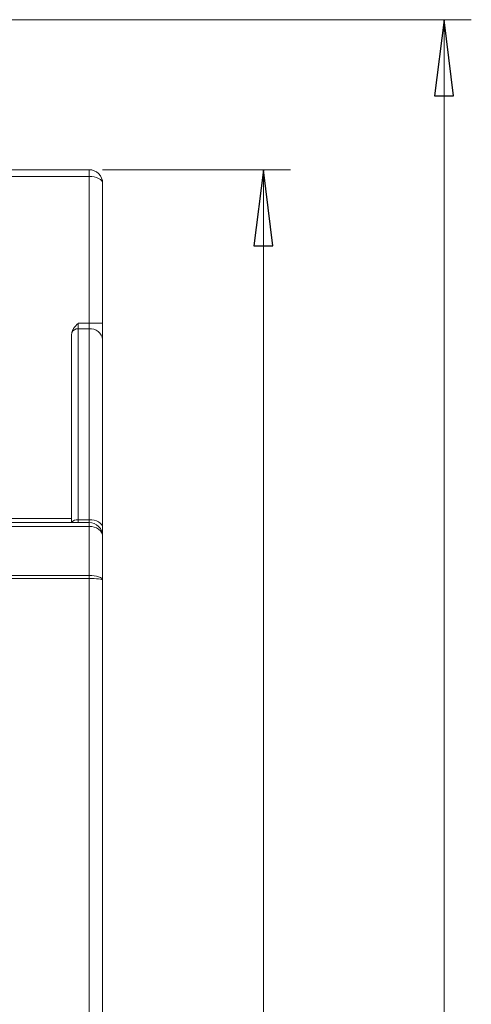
# Model space of a CAD drawing. Header units: millimetres. Extents: x -420 to 420, y -297 to 297.
# Tile 60 of 141: x -192 to -161, y 149 to 216. Entities that reach past the tile are written whole.
import ezdxf

# ---------------------------------------------------------------- set-up
doc = ezdxf.new("R2010")
doc.units = ezdxf.units.MM
doc.header["$MEASUREMENT"] = 0
doc.layers.add('layer 1', color=7, linetype='Continuous')

msp = doc.modelspace()

# ---------------------------------------------------------------- linework, layer by layer
at = {"layer": 'layer 1', "color": 7, "lineweight": 9}
for points in [[(-216.2313, 215.7581), (-216.2313, 215.7581), (-161.3014, 215.7581), (-161.3014, 215.7581)], [(-163.1501, 215.7581), (-163.1501, 215.7581), (-163.1501, 215.7581), (-163.1501, 215.7581)], [(-163.1501, 215.7581), (-163.1501, 215.7581), (-163.1501, 76.1349), (-163.1501, 76.1349)], [(-234.7601, 205.544), (-234.7601, 205.544), (-187.3315, 205.544), (-187.3315, 205.544)], [(-187.3315, 205.0819), (-187.3315, 205.0819), (-187.3315, 205.544), (-187.3315, 205.544)], [(-186.4071, 205.544), (-186.4071, 205.544), (-173.6075, 205.544), (-173.6075, 205.544)], [(-175.4562, 205.544), (-175.4562, 205.544), (-175.4562, 205.544), (-175.4562, 205.544)], [(-175.4562, 205.544), (-175.4562, 205.544), (-175.4562, 76.1349), (-175.4562, 76.1349)], [(-187.3315, 205.0819), (-187.3315, 205.0819), (-234.497, 205.0819), (-234.497, 205.0819)], [(-187.3315, 195.0824), (-187.3315, 195.0824), (-187.3315, 205.0819), (-187.3315, 205.0819)], [(-187.3315, 205.0819), (-187.3315, 205.0819), (-187.3315, 205.0817), (-187.3315, 205.0817)], [(-186.678, 204.9464), (-186.678, 204.9464), (-186.678, 204.9464), (-186.678, 204.9464)], [(-186.4071, 204.6197), (-186.4071, 204.6197), (-186.4071, 204.6195), (-186.4071, 204.6195)], [(-186.4071, 204.6197), (-186.4071, 204.6197), (-186.4071, 195.0824), (-186.4071, 195.0824)], [(-188.5331, 194.2744), (-188.5331, 194.2744), (-188.5093, 194.4568), (-188.5093, 194.4568)], [(-188.071, 194.7107), (-188.2545, 194.7201), (-188.4263, 194.6206), (-188.5093, 194.4568)], [(-188.071, 195.0824), (-188.071, 195.0824), (-188.071, 194.7107), (-188.071, 194.7107)], [(-188.071, 195.0824), (-188.071, 195.0824), (-187.3315, 195.0824), (-187.3315, 195.0824)], [(-188.071, 194.7107), (-188.071, 194.7107), (-188.071, 181.7097), (-188.071, 181.7097)], [(-187.3315, 194.7107), (-187.3315, 194.7107), (-188.071, 194.7107), (-188.071, 194.7107)], [(-187.3315, 194.7107), (-187.3315, 194.7107), (-187.3315, 195.0824), (-187.3315, 195.0824)], [(-187.3315, 195.0824), (-187.3315, 195.0824), (-186.4071, 195.0824), (-186.4071, 195.0824)], [(-186.4071, 193.9673), (-186.4624, 194.4248), (-186.8726, 194.755), (-187.3315, 194.7107)], [(-187.3315, 181.7097), (-187.3315, 181.7097), (-187.3315, 194.7107), (-187.3315, 194.7107)], [(-186.4071, 195.0824), (-186.4071, 195.0824), (-186.4071, 193.9673), (-186.4071, 193.9673)], [(-188.5331, 181.5109), (-188.5331, 181.5109), (-188.5331, 194.2744), (-188.5331, 194.2744)], [(-186.4071, 193.9673), (-186.4071, 193.9673), (-186.4071, 181.183), (-186.4071, 181.183)], [(-212.5293, 181.7882), (-212.5293, 181.7882), (-188.5331, 181.7882), (-188.5331, 181.7882)], [(-188.071, 181.7097), (-188.2453, 181.7287), (-188.4163, 181.6529), (-188.5191, 181.5109)], [(-245.5656, 181.5109), (-245.5656, 181.5109), (-187.3315, 181.5109), (-187.3315, 181.5109)], [(-187.3315, 181.2554), (-187.3315, 181.2554), (-245.5656, 181.2554), (-245.5656, 181.2554)], [(-188.071, 181.7097), (-188.071, 181.7097), (-188.071, 181.5109), (-188.071, 181.5109)], [(-188.071, 181.7097), (-188.071, 181.7097), (-187.3315, 181.7097), (-187.3315, 181.7097)], [(-187.3315, 181.5109), (-187.3315, 181.5109), (-187.3315, 181.7097), (-187.3315, 181.7097)], [(-187.3315, 181.2554), (-187.3315, 181.2554), (-187.3315, 181.5109), (-187.3315, 181.5109)], [(-187.3315, 177.9111), (-187.3315, 177.9111), (-187.3315, 181.2554), (-187.3315, 181.2554)], [(-187.3315, 181.2554), (-187.3315, 181.2554), (-187.3315, 181.2553), (-187.3315, 181.2553)], [(-186.678, 181.0595), (-186.678, 181.0595), (-186.678, 181.0595), (-186.678, 181.0595)], [(-186.4071, 181.183), (-186.4071, 181.183), (-186.4071, 180.5866), (-186.4071, 180.5866)], [(-186.4071, 180.5866), (-186.4071, 180.5866), (-186.4071, 180.5864), (-186.4071, 180.5864)], [(-186.4071, 180.5866), (-186.4071, 180.5866), (-186.4071, 177.5952), (-186.4071, 177.5952)], [(-245.5656, 177.9111), (-245.5656, 177.9111), (-187.3315, 177.9111), (-187.3315, 177.9111)], [(-187.3315, 177.7043), (-187.3315, 177.7043), (-245.5656, 177.7043), (-245.5656, 177.7043)], [(-187.3315, 177.9111), (-187.3315, 177.9111), (-187.3315, 177.911), (-187.3315, 177.911)], [(-187.3315, 177.7043), (-187.3315, 177.7043), (-187.3315, 177.9111), (-187.3315, 177.9111)], [(-187.3315, 97.227), (-187.3315, 97.227), (-187.3315, 177.7043), (-187.3315, 177.7043)], [(-187.3315, 177.7043), (-187.3315, 177.7043), (-187.3315, 177.7043), (-187.3315, 177.7043)], [(-186.678, 177.8185), (-186.678, 177.8185), (-186.678, 177.8185), (-186.678, 177.8185)], [(-186.678, 177.6725), (-186.678, 177.6725), (-186.678, 177.6723), (-186.678, 177.6723)], [(-186.4071, 177.5952), (-186.4071, 177.5952), (-186.4071, 177.5952), (-186.4071, 177.5952)], [(-186.4071, 177.5952), (-186.4071, 177.5952), (-186.4071, 97.227), (-186.4071, 97.227)], [(-186.4071, 177.5952), (-186.4071, 177.5952), (-186.4071, 177.5952), (-186.4071, 177.5952)]]:
    msp.add_open_spline(points, degree=3, dxfattribs=at)
at = {"layer": 'layer 1', "color": 7}
for points in [[(-162.503, 210.5818), (-162.503, 210.5818), (-163.7971, 210.5818), (-163.7971, 210.5818), (-163.7971, 210.5818), (-163.7971, 210.5818), (-163.1501, 215.7581), (-163.1501, 215.7581), (-163.1501, 215.7581), (-163.1501, 215.7581), (-162.503, 210.5818), (-162.503, 210.5818)], [(-174.8091, 200.3677), (-174.8091, 200.3677), (-176.1032, 200.3677), (-176.1032, 200.3677), (-176.1032, 200.3677), (-176.1032, 200.3677), (-175.4562, 205.544), (-175.4562, 205.544), (-175.4562, 205.544), (-175.4562, 205.544), (-174.8091, 200.3677), (-174.8091, 200.3677)]]:
    msp.add_open_spline(points, degree=3, knots=[0, 0, 0, 0, 0.25, 0.25, 0.25, 0.25, 0.5, 0.5, 0.5, 0.5, 1, 1, 1, 1], dxfattribs=at)
at = {"layer": 'layer 1', "color": 7, "lineweight": 9}
for points, knots in [([(-162.503, 210.5818), (-162.503, 210.5818), (-163.7971, 210.5818), (-163.7971, 210.5818), (-163.7971, 210.5818), (-163.7971, 210.5818), (-163.1501, 215.7581), (-163.1501, 215.7581)], [0, 0, 0, 0, 0.3333333, 0.3333333, 0.3333333, 0.3333333, 1, 1, 1, 1]), ([(-186.4071, 204.6197), (-186.4071, 204.8648), (-186.5045, 205.1), (-186.678, 205.2732), (-186.678, 205.2732), (-186.8514, 205.4466), (-187.0863, 205.544), (-187.3315, 205.544)], [0, 0, 0, 0, 0.3333333, 0.3333333, 0.3333333, 0.3333333, 1, 1, 1, 1]), ([(-174.8091, 200.3677), (-174.8091, 200.3677), (-176.1032, 200.3677), (-176.1032, 200.3677), (-176.1032, 200.3677), (-176.1032, 200.3677), (-175.4562, 205.544), (-175.4562, 205.544)], [0, 0, 0, 0, 0.3333333, 0.3333333, 0.3333333, 0.3333333, 1, 1, 1, 1]), ([(-186.4071, 204.6197), (-186.4071, 204.7423), (-186.5045, 204.8598), (-186.678, 204.9464), (-186.678, 204.9464), (-186.8514, 205.0331), (-187.0863, 205.0819), (-187.3315, 205.0819)], [0, 0, 0, 0, 0.3333333, 0.3333333, 0.3333333, 0.3333333, 1, 1, 1, 1]), ([(-186.4071, 204.6197), (-186.4071, 204.7423), (-186.5045, 204.8598), (-186.678, 204.9464), (-186.678, 204.9464), (-186.8514, 205.0331), (-187.0863, 205.0819), (-187.3315, 205.0819)], [0, 0, 0, 0, 0.3333333, 0.3333333, 0.3333333, 0.3333333, 1, 1, 1, 1]), ([(-186.4071, 204.6197), (-186.4071, 204.7423), (-186.5045, 204.8598), (-186.678, 204.9464), (-186.678, 204.9464), (-186.8514, 205.0331), (-187.0863, 205.0819), (-187.3315, 205.0819)], [0, 0, 0, 0, 0.3333333, 0.3333333, 0.3333333, 0.3333333, 1, 1, 1, 1]), ([(-186.4071, 204.6197), (-186.4071, 204.7423), (-186.5045, 204.8598), (-186.678, 204.9464), (-186.678, 204.9464), (-186.8514, 205.0331), (-187.0863, 205.0819), (-187.3315, 205.0819)], [0, 0, 0, 0, 0.3333333, 0.3333333, 0.3333333, 0.3333333, 1, 1, 1, 1]), ([(-186.4071, 204.6197), (-186.4071, 204.7423), (-186.5045, 204.8598), (-186.678, 204.9464), (-186.678, 204.9464), (-186.8514, 205.0331), (-187.0863, 205.0819), (-187.3315, 205.0819)], [0, 0, 0, 0, 0.3333333, 0.3333333, 0.3333333, 0.3333333, 1, 1, 1, 1]), ([(-186.4071, 204.6197), (-186.4071, 204.7423), (-186.5045, 204.8597), (-186.678, 204.9464), (-186.678, 204.9464), (-186.8514, 205.0331), (-187.0863, 205.0819), (-187.3315, 205.0819)], [0, 0, 0, 0, 0.3333333, 0.3333333, 0.3333333, 0.3333333, 1, 1, 1, 1]), ([(-186.4071, 204.6197), (-186.4071, 204.7423), (-186.5045, 204.8597), (-186.678, 204.9464), (-186.678, 204.9464), (-186.8514, 205.0331), (-187.0863, 205.0819), (-187.3315, 205.0819)], [0, 0, 0, 0, 0.3333333, 0.3333333, 0.3333333, 0.3333333, 1, 1, 1, 1]), ([(-186.4071, 204.6197), (-186.4071, 204.7423), (-186.5045, 204.8597), (-186.678, 204.9464), (-186.678, 204.9464), (-186.8514, 205.0331), (-187.0863, 205.0819), (-187.3315, 205.0819)], [0, 0, 0, 0, 0.3333333, 0.3333333, 0.3333333, 0.3333333, 1, 1, 1, 1]), ([(-186.4071, 204.6197), (-186.4071, 204.7423), (-186.5045, 204.8597), (-186.678, 204.9464), (-186.678, 204.9464), (-186.8514, 205.0331), (-187.0863, 205.0819), (-187.3315, 205.0819)], [0, 0, 0, 0, 0.3333333, 0.3333333, 0.3333333, 0.3333333, 1, 1, 1, 1]), ([(-186.4071, 204.6197), (-186.4071, 204.7423), (-186.5045, 204.8597), (-186.678, 204.9464), (-186.678, 204.9464), (-186.8514, 205.0331), (-187.0863, 205.0819), (-187.3315, 205.0819)], [0, 0, 0, 0, 0.3333333, 0.3333333, 0.3333333, 0.3333333, 1, 1, 1, 1]), ([(-186.4071, 204.6195), (-186.4071, 204.7423), (-186.5045, 204.8597), (-186.678, 204.9464), (-186.678, 204.9464), (-186.8514, 205.0331), (-187.0863, 205.0817), (-187.3315, 205.0817)], [0, 0, 0, 0, 0.3333333, 0.3333333, 0.3333333, 0.3333333, 1, 1, 1, 1]), ([(-186.4071, 204.6195), (-186.4071, 204.7423), (-186.5045, 204.8597), (-186.678, 204.9464), (-186.678, 204.9464), (-186.8514, 205.0331), (-187.0863, 205.0817), (-187.3315, 205.0817)], [0, 0, 0, 0, 0.3333333, 0.3333333, 0.3333333, 0.3333333, 1, 1, 1, 1]), ([(-186.4071, 204.6195), (-186.4071, 204.7421), (-186.5045, 204.8597), (-186.678, 204.9464), (-186.678, 204.9464), (-186.8514, 205.0331), (-187.0863, 205.0817), (-187.3315, 205.0817)], [0, 0, 0, 0, 0.3333333, 0.3333333, 0.3333333, 0.3333333, 1, 1, 1, 1]), ([(-186.4071, 204.6195), (-186.4071, 204.7421), (-186.5045, 204.8597), (-186.678, 204.9464), (-186.678, 204.9464), (-186.8514, 205.0331), (-187.0863, 205.0817), (-187.3315, 205.0817)], [0, 0, 0, 0, 0.3333333, 0.3333333, 0.3333333, 0.3333333, 1, 1, 1, 1]), ([(-186.4071, 204.6195), (-186.4071, 204.7421), (-186.5045, 204.8597), (-186.678, 204.9464), (-186.678, 204.9464), (-186.8514, 205.0331), (-187.0863, 205.0817), (-187.3315, 205.0817)], [0, 0, 0, 0, 0.3333333, 0.3333333, 0.3333333, 0.3333333, 1, 1, 1, 1]), ([(-186.4071, 204.6195), (-186.4071, 204.7421), (-186.5045, 204.8597), (-186.678, 204.9464), (-186.678, 204.9464), (-186.8514, 205.0331), (-187.0863, 205.0817), (-187.3315, 205.0817)], [0, 0, 0, 0, 0.3333333, 0.3333333, 0.3333333, 0.3333333, 1, 1, 1, 1]), ([(-186.4071, 204.6195), (-186.4071, 204.7421), (-186.5045, 204.8597), (-186.678, 204.9464), (-186.678, 204.9464), (-186.8514, 205.0331), (-187.0863, 205.0817), (-187.3315, 205.0817)], [0, 0, 0, 0, 0.3333333, 0.3333333, 0.3333333, 0.3333333, 1, 1, 1, 1]), ([(-186.4071, 204.6195), (-186.4071, 204.7421), (-186.5045, 204.8597), (-186.678, 204.9464), (-186.678, 204.9464), (-186.8514, 205.0331), (-187.0863, 205.0817), (-187.3315, 205.0817)], [0, 0, 0, 0, 0.3333333, 0.3333333, 0.3333333, 0.3333333, 1, 1, 1, 1]), ([(-186.4071, 204.6195), (-186.4071, 204.7421), (-186.5045, 204.8597), (-186.678, 204.9464), (-186.678, 204.9464), (-186.8514, 205.0331), (-187.0863, 205.0817), (-187.3315, 205.0817)], [0, 0, 0, 0, 0.3333333, 0.3333333, 0.3333333, 0.3333333, 1, 1, 1, 1]), ([(-186.4071, 204.6195), (-186.4071, 204.7421), (-186.5045, 204.8597), (-186.678, 204.9464), (-186.678, 204.9464), (-186.8514, 205.0331), (-187.0863, 205.0817), (-187.3315, 205.0817)], [0, 0, 0, 0, 0.3333333, 0.3333333, 0.3333333, 0.3333333, 1, 1, 1, 1]), ([(-186.4071, 204.6195), (-186.4071, 204.7421), (-186.5045, 204.8597), (-186.678, 204.9464), (-186.678, 204.9464), (-186.8514, 205.0331), (-187.0863, 205.0817), (-187.3315, 205.0817)], [0, 0, 0, 0, 0.3333333, 0.3333333, 0.3333333, 0.3333333, 1, 1, 1, 1]), ([(-188.5093, 194.4568), (-188.4727, 194.5483), (-188.4361, 194.64), (-188.3854, 194.7229), (-188.3854, 194.7229), (-188.3037, 194.8567), (-188.1856, 194.9678), (-188.0739, 195.0795), (-188.0739, 195.0795), (-188.073, 195.0804), (-188.0721, 195.0813), (-188.071, 195.0824)], [0, 0, 0, 0, 0.25, 0.25, 0.25, 0.25, 0.5, 0.5, 0.5, 0.5, 1, 1, 1, 1]), ([(-187.3315, 181.7097), (-187.3315, 181.7097), (-187.1512, 181.6995), (-187.1512, 181.6995), (-187.1512, 181.6995), (-187.1512, 181.6995), (-186.9778, 181.6695), (-186.9778, 181.6695), (-186.9778, 181.6695), (-186.9778, 181.6695), (-186.8181, 181.6209), (-186.8181, 181.6209), (-186.8181, 181.6209), (-186.8181, 181.6209), (-186.678, 181.5555), (-186.678, 181.5555), (-186.678, 181.5555), (-186.678, 181.5555), (-186.563, 181.4756), (-186.563, 181.4756), (-186.563, 181.4756), (-186.563, 181.4756), (-186.4776, 181.3845), (-186.4776, 181.3845), (-186.4776, 181.3845), (-186.4776, 181.3845), (-186.4249, 181.2858), (-186.4249, 181.2858), (-186.4249, 181.2858), (-186.4249, 181.2858), (-186.4071, 181.183), (-186.4071, 181.183)], [0, 0, 0, 0, 0.1111111, 0.1111111, 0.1111111, 0.1111111, 0.2222222, 0.2222222, 0.2222222, 0.2222222, 0.3333333, 0.3333333, 0.3333333, 0.3333333, 0.4444444, 0.4444444, 0.4444444, 0.4444444, 0.5555556, 0.5555556, 0.5555556, 0.5555556, 0.6666667, 0.6666667, 0.6666667, 0.6666667, 0.7777778, 0.7777778, 0.7777778, 0.7777778, 1, 1, 1, 1]), ([(-186.4071, 180.5866), (-186.4071, 180.8317), (-186.5045, 181.0669), (-186.678, 181.2401), (-186.678, 181.2401), (-186.8514, 181.4135), (-187.0863, 181.5109), (-187.3315, 181.5109)], [0, 0, 0, 0, 0.3333333, 0.3333333, 0.3333333, 0.3333333, 1, 1, 1, 1]), ([(-186.4071, 180.5866), (-186.4071, 180.7639), (-186.5045, 180.9339), (-186.678, 181.0595), (-186.678, 181.0595), (-186.8514, 181.185), (-187.0863, 181.2554), (-187.3315, 181.2554)], [0, 0, 0, 0, 0.3333333, 0.3333333, 0.3333333, 0.3333333, 1, 1, 1, 1]), ([(-186.4071, 180.5866), (-186.4071, 180.7639), (-186.5045, 180.9339), (-186.678, 181.0595), (-186.678, 181.0595), (-186.8514, 181.1848), (-187.0863, 181.2554), (-187.3315, 181.2554)], [0, 0, 0, 0, 0.3333333, 0.3333333, 0.3333333, 0.3333333, 1, 1, 1, 1]), ([(-186.4071, 180.5866), (-186.4071, 180.7639), (-186.5045, 180.9339), (-186.678, 181.0595), (-186.678, 181.0595), (-186.8514, 181.1848), (-187.0863, 181.2554), (-187.3315, 181.2554)], [0, 0, 0, 0, 0.3333333, 0.3333333, 0.3333333, 0.3333333, 1, 1, 1, 1]), ([(-186.4071, 180.5866), (-186.4071, 180.7639), (-186.5045, 180.9339), (-186.678, 181.0595), (-186.678, 181.0595), (-186.8514, 181.1848), (-187.0863, 181.2554), (-187.3315, 181.2554)], [0, 0, 0, 0, 0.3333333, 0.3333333, 0.3333333, 0.3333333, 1, 1, 1, 1]), ([(-186.4071, 180.5866), (-186.4071, 180.7639), (-186.5045, 180.9339), (-186.678, 181.0595), (-186.678, 181.0595), (-186.8514, 181.1848), (-187.0863, 181.2554), (-187.3315, 181.2554)], [0, 0, 0, 0, 0.3333333, 0.3333333, 0.3333333, 0.3333333, 1, 1, 1, 1]), ([(-186.4071, 180.5866), (-186.4071, 180.7639), (-186.5045, 180.9339), (-186.678, 181.0595), (-186.678, 181.0595), (-186.8514, 181.1848), (-187.0863, 181.2554), (-187.3315, 181.2554)], [0, 0, 0, 0, 0.3333333, 0.3333333, 0.3333333, 0.3333333, 1, 1, 1, 1]), ([(-186.4071, 180.5866), (-186.4071, 180.7639), (-186.5045, 180.9339), (-186.678, 181.0595), (-186.678, 181.0595), (-186.8514, 181.1848), (-187.0863, 181.2554), (-187.3315, 181.2554)], [0, 0, 0, 0, 0.3333333, 0.3333333, 0.3333333, 0.3333333, 1, 1, 1, 1]), ([(-186.4071, 180.5866), (-186.4071, 180.7639), (-186.5045, 180.9339), (-186.678, 181.0595), (-186.678, 181.0595), (-186.8514, 181.1848), (-187.0863, 181.2554), (-187.3315, 181.2554)], [0, 0, 0, 0, 0.3333333, 0.3333333, 0.3333333, 0.3333333, 1, 1, 1, 1]), ([(-186.4071, 180.5866), (-186.4071, 180.7639), (-186.5045, 180.9339), (-186.678, 181.0595), (-186.678, 181.0595), (-186.8514, 181.1848), (-187.0863, 181.2554), (-187.3315, 181.2554)], [0, 0, 0, 0, 0.3333333, 0.3333333, 0.3333333, 0.3333333, 1, 1, 1, 1]), ([(-186.4071, 180.5866), (-186.4071, 180.7639), (-186.5045, 180.9339), (-186.678, 181.0595), (-186.678, 181.0595), (-186.8514, 181.1848), (-187.0863, 181.2554), (-187.3315, 181.2554)], [0, 0, 0, 0, 0.3333333, 0.3333333, 0.3333333, 0.3333333, 1, 1, 1, 1]), ([(-186.4071, 180.5864), (-186.4071, 180.7639), (-186.5045, 180.9339), (-186.678, 181.0595), (-186.678, 181.0595), (-186.8514, 181.1848), (-187.0863, 181.2554), (-187.3315, 181.2554)], [0, 0, 0, 0, 0.3333333, 0.3333333, 0.3333333, 0.3333333, 1, 1, 1, 1]), ([(-186.4071, 180.5864), (-186.4071, 180.7639), (-186.5045, 180.9339), (-186.678, 181.0595), (-186.678, 181.0595), (-186.8514, 181.1848), (-187.0863, 181.2554), (-187.3315, 181.2554)], [0, 0, 0, 0, 0.3333333, 0.3333333, 0.3333333, 0.3333333, 1, 1, 1, 1]), ([(-186.4071, 180.5864), (-186.4071, 180.7639), (-186.5045, 180.9339), (-186.678, 181.0595), (-186.678, 181.0595), (-186.8514, 181.1848), (-187.0863, 181.2553), (-187.3315, 181.2553)], [0, 0, 0, 0, 0.3333333, 0.3333333, 0.3333333, 0.3333333, 1, 1, 1, 1]), ([(-186.4071, 180.5864), (-186.4071, 180.7639), (-186.5045, 180.9339), (-186.678, 181.0595), (-186.678, 181.0595), (-186.8514, 181.1848), (-187.0863, 181.2553), (-187.3315, 181.2553)], [0, 0, 0, 0, 0.3333333, 0.3333333, 0.3333333, 0.3333333, 1, 1, 1, 1]), ([(-186.4071, 180.5864), (-186.4071, 180.7639), (-186.5045, 180.9339), (-186.678, 181.0595), (-186.678, 181.0595), (-186.8514, 181.1848), (-187.0863, 181.2553), (-187.3315, 181.2553)], [0, 0, 0, 0, 0.3333333, 0.3333333, 0.3333333, 0.3333333, 1, 1, 1, 1]), ([(-186.4071, 180.5864), (-186.4071, 180.7639), (-186.5045, 180.9339), (-186.678, 181.0595), (-186.678, 181.0595), (-186.8514, 181.1848), (-187.0863, 181.2553), (-187.3315, 181.2553)], [0, 0, 0, 0, 0.3333333, 0.3333333, 0.3333333, 0.3333333, 1, 1, 1, 1]), ([(-186.4071, 180.5864), (-186.4071, 180.7639), (-186.5045, 180.9339), (-186.678, 181.0595), (-186.678, 181.0595), (-186.8514, 181.1848), (-187.0863, 181.2553), (-187.3315, 181.2553)], [0, 0, 0, 0, 0.3333333, 0.3333333, 0.3333333, 0.3333333, 1, 1, 1, 1]), ([(-186.4071, 180.5864), (-186.4071, 180.7639), (-186.5045, 180.9339), (-186.678, 181.0595), (-186.678, 181.0595), (-186.8514, 181.1848), (-187.0863, 181.2553), (-187.3315, 181.2553)], [0, 0, 0, 0, 0.3333333, 0.3333333, 0.3333333, 0.3333333, 1, 1, 1, 1]), ([(-186.4071, 180.5864), (-186.4071, 180.7639), (-186.5045, 180.9339), (-186.678, 181.0595), (-186.678, 181.0595), (-186.8514, 181.1848), (-187.0863, 181.2553), (-187.3315, 181.2553)], [0, 0, 0, 0, 0.3333333, 0.3333333, 0.3333333, 0.3333333, 1, 1, 1, 1]), ([(-186.4071, 180.5864), (-186.4071, 180.7639), (-186.5045, 180.9339), (-186.678, 181.0595), (-186.678, 181.0595), (-186.8514, 181.1848), (-187.0863, 181.2553), (-187.3315, 181.2553)], [0, 0, 0, 0, 0.3333333, 0.3333333, 0.3333333, 0.3333333, 1, 1, 1, 1]), ([(-186.4071, 180.5864), (-186.4071, 180.7639), (-186.5045, 180.9339), (-186.678, 181.0595), (-186.678, 181.0595), (-186.8514, 181.1848), (-187.0863, 181.2553), (-187.3315, 181.2553)], [0, 0, 0, 0, 0.3333333, 0.3333333, 0.3333333, 0.3333333, 1, 1, 1, 1]), ([(-186.4071, 177.5952), (-186.4071, 177.6789), (-186.5045, 177.7594), (-186.678, 177.8185), (-186.678, 177.8185), (-186.8514, 177.8779), (-187.0863, 177.9111), (-187.3315, 177.9111)], [0, 0, 0, 0, 0.3333333, 0.3333333, 0.3333333, 0.3333333, 1, 1, 1, 1]), ([(-186.4071, 177.5952), (-186.4071, 177.6789), (-186.5045, 177.7594), (-186.678, 177.8185), (-186.678, 177.8185), (-186.8514, 177.8779), (-187.0863, 177.9111), (-187.3315, 177.9111)], [0, 0, 0, 0, 0.3333333, 0.3333333, 0.3333333, 0.3333333, 1, 1, 1, 1]), ([(-186.4071, 177.5952), (-186.4071, 177.6789), (-186.5045, 177.7594), (-186.678, 177.8185), (-186.678, 177.8185), (-186.8514, 177.8779), (-187.0863, 177.911), (-187.3315, 177.911)], [0, 0, 0, 0, 0.3333333, 0.3333333, 0.3333333, 0.3333333, 1, 1, 1, 1]), ([(-186.4071, 177.5952), (-186.4071, 177.6789), (-186.5045, 177.7594), (-186.678, 177.8185), (-186.678, 177.8185), (-186.8514, 177.8777), (-187.0863, 177.911), (-187.3315, 177.911)], [0, 0, 0, 0, 0.3333333, 0.3333333, 0.3333333, 0.3333333, 1, 1, 1, 1]), ([(-186.4071, 177.5952), (-186.4071, 177.6789), (-186.5045, 177.7594), (-186.678, 177.8185), (-186.678, 177.8185), (-186.8514, 177.8777), (-187.0863, 177.911), (-187.3315, 177.911)], [0, 0, 0, 0, 0.3333333, 0.3333333, 0.3333333, 0.3333333, 1, 1, 1, 1]), ([(-186.4071, 177.5952), (-186.4071, 177.6789), (-186.5045, 177.7594), (-186.678, 177.8185), (-186.678, 177.8185), (-186.8514, 177.8777), (-187.0863, 177.911), (-187.3315, 177.911)], [0, 0, 0, 0, 0.3333333, 0.3333333, 0.3333333, 0.3333333, 1, 1, 1, 1]), ([(-186.4071, 177.5952), (-186.4071, 177.6789), (-186.5045, 177.7594), (-186.678, 177.8185), (-186.678, 177.8185), (-186.8514, 177.8777), (-187.0863, 177.911), (-187.3315, 177.911)], [0, 0, 0, 0, 0.3333333, 0.3333333, 0.3333333, 0.3333333, 1, 1, 1, 1]), ([(-186.4071, 177.5952), (-186.4071, 177.6789), (-186.5045, 177.7594), (-186.678, 177.8185), (-186.678, 177.8185), (-186.8514, 177.8777), (-187.0863, 177.911), (-187.3315, 177.911)], [0, 0, 0, 0, 0.3333333, 0.3333333, 0.3333333, 0.3333333, 1, 1, 1, 1]), ([(-186.4071, 177.5952), (-186.4071, 177.6789), (-186.5045, 177.7594), (-186.678, 177.8185), (-186.678, 177.8185), (-186.8514, 177.8777), (-187.0863, 177.911), (-187.3315, 177.911)], [0, 0, 0, 0, 0.3333333, 0.3333333, 0.3333333, 0.3333333, 1, 1, 1, 1]), ([(-186.4071, 177.5952), (-186.4071, 177.6789), (-186.5045, 177.7594), (-186.678, 177.8185), (-186.678, 177.8185), (-186.8514, 177.8777), (-187.0863, 177.911), (-187.3315, 177.911)], [0, 0, 0, 0, 0.3333333, 0.3333333, 0.3333333, 0.3333333, 1, 1, 1, 1]), ([(-186.4071, 177.5952), (-186.4071, 177.6789), (-186.5045, 177.7594), (-186.678, 177.8185), (-186.678, 177.8185), (-186.8514, 177.8777), (-187.0863, 177.911), (-187.3315, 177.911)], [0, 0, 0, 0, 0.3333333, 0.3333333, 0.3333333, 0.3333333, 1, 1, 1, 1]), ([(-186.4071, 177.5952), (-186.4071, 177.6789), (-186.5045, 177.7594), (-186.678, 177.8185), (-186.678, 177.8185), (-186.8514, 177.8777), (-187.0863, 177.911), (-187.3315, 177.911)], [0, 0, 0, 0, 0.3333333, 0.3333333, 0.3333333, 0.3333333, 1, 1, 1, 1]), ([(-186.4071, 177.5952), (-186.4071, 177.6789), (-186.5045, 177.7594), (-186.678, 177.8185), (-186.678, 177.8185), (-186.8514, 177.8777), (-187.0863, 177.911), (-187.3315, 177.911)], [0, 0, 0, 0, 0.3333333, 0.3333333, 0.3333333, 0.3333333, 1, 1, 1, 1]), ([(-186.4071, 177.5952), (-186.4071, 177.6789), (-186.5045, 177.7594), (-186.678, 177.8185), (-186.678, 177.8185), (-186.8514, 177.8777), (-187.0863, 177.911), (-187.3315, 177.911)], [0, 0, 0, 0, 0.3333333, 0.3333333, 0.3333333, 0.3333333, 1, 1, 1, 1]), ([(-186.4071, 177.5952), (-186.4071, 177.6789), (-186.5045, 177.7594), (-186.678, 177.8185), (-186.678, 177.8185), (-186.8514, 177.8777), (-187.0863, 177.911), (-187.3315, 177.911)], [0, 0, 0, 0, 0.3333333, 0.3333333, 0.3333333, 0.3333333, 1, 1, 1, 1]), ([(-186.4071, 177.5952), (-186.4071, 177.6789), (-186.5045, 177.7594), (-186.678, 177.8185), (-186.678, 177.8185), (-186.8514, 177.8777), (-187.0863, 177.911), (-187.3315, 177.911)], [0, 0, 0, 0, 0.3333333, 0.3333333, 0.3333333, 0.3333333, 1, 1, 1, 1]), ([(-186.4071, 177.5952), (-186.4071, 177.6789), (-186.5045, 177.7594), (-186.678, 177.8185), (-186.678, 177.8185), (-186.8514, 177.8777), (-187.0863, 177.911), (-187.3315, 177.911)], [0, 0, 0, 0, 0.3333333, 0.3333333, 0.3333333, 0.3333333, 1, 1, 1, 1]), ([(-186.4071, 177.5952), (-186.4071, 177.6789), (-186.5045, 177.7594), (-186.678, 177.8185), (-186.678, 177.8185), (-186.8514, 177.8777), (-187.0863, 177.911), (-187.3315, 177.911)], [0, 0, 0, 0, 0.3333333, 0.3333333, 0.3333333, 0.3333333, 1, 1, 1, 1]), ([(-186.4071, 177.5952), (-186.4071, 177.6789), (-186.5045, 177.7594), (-186.678, 177.8185), (-186.678, 177.8185), (-186.8514, 177.8777), (-187.0863, 177.911), (-187.3315, 177.911)], [0, 0, 0, 0, 0.3333333, 0.3333333, 0.3333333, 0.3333333, 1, 1, 1, 1]), ([(-186.4071, 177.5952), (-186.4071, 177.6789), (-186.5045, 177.7594), (-186.678, 177.8185), (-186.678, 177.8185), (-186.8514, 177.8777), (-187.0863, 177.911), (-187.3315, 177.911)], [0, 0, 0, 0, 0.3333333, 0.3333333, 0.3333333, 0.3333333, 1, 1, 1, 1]), ([(-186.4071, 177.5952), (-186.4071, 177.6789), (-186.5045, 177.7594), (-186.678, 177.8185), (-186.678, 177.8185), (-186.8514, 177.8777), (-187.0863, 177.911), (-187.3315, 177.911)], [0, 0, 0, 0, 0.3333333, 0.3333333, 0.3333333, 0.3333333, 1, 1, 1, 1]), ([(-186.4071, 177.5952), (-186.4071, 177.6242), (-186.5045, 177.6519), (-186.678, 177.6725), (-186.678, 177.6725), (-186.8514, 177.6928), (-187.0863, 177.7043), (-187.3315, 177.7043)], [0, 0, 0, 0, 0.3333333, 0.3333333, 0.3333333, 0.3333333, 1, 1, 1, 1]), ([(-186.4071, 177.5952), (-186.4071, 177.6242), (-186.5045, 177.6519), (-186.678, 177.6725), (-186.678, 177.6725), (-186.8514, 177.6928), (-187.0863, 177.7043), (-187.3315, 177.7043)], [0, 0, 0, 0, 0.3333333, 0.3333333, 0.3333333, 0.3333333, 1, 1, 1, 1]), ([(-186.4071, 177.5952), (-186.4071, 177.6242), (-186.5045, 177.6519), (-186.678, 177.6725), (-186.678, 177.6725), (-186.8514, 177.6928), (-187.0863, 177.7043), (-187.3315, 177.7043)], [0, 0, 0, 0, 0.3333333, 0.3333333, 0.3333333, 0.3333333, 1, 1, 1, 1]), ([(-186.4071, 177.5952), (-186.4071, 177.6242), (-186.5045, 177.6519), (-186.678, 177.6725), (-186.678, 177.6725), (-186.8514, 177.6928), (-187.0863, 177.7043), (-187.3315, 177.7043)], [0, 0, 0, 0, 0.3333333, 0.3333333, 0.3333333, 0.3333333, 1, 1, 1, 1]), ([(-186.4071, 177.5952), (-186.4071, 177.6242), (-186.5045, 177.6519), (-186.678, 177.6725), (-186.678, 177.6725), (-186.8514, 177.6928), (-187.0863, 177.7043), (-187.3315, 177.7043)], [0, 0, 0, 0, 0.3333333, 0.3333333, 0.3333333, 0.3333333, 1, 1, 1, 1]), ([(-186.4071, 177.5952), (-186.4071, 177.6242), (-186.5045, 177.6519), (-186.678, 177.6725), (-186.678, 177.6725), (-186.8514, 177.6928), (-187.0863, 177.7043), (-187.3315, 177.7043)], [0, 0, 0, 0, 0.3333333, 0.3333333, 0.3333333, 0.3333333, 1, 1, 1, 1]), ([(-186.4071, 177.5952), (-186.4071, 177.6242), (-186.5045, 177.6519), (-186.678, 177.6725), (-186.678, 177.6725), (-186.8514, 177.6928), (-187.0863, 177.7043), (-187.3315, 177.7043)], [0, 0, 0, 0, 0.3333333, 0.3333333, 0.3333333, 0.3333333, 1, 1, 1, 1]), ([(-186.4071, 177.5952), (-186.4071, 177.6242), (-186.5045, 177.6519), (-186.678, 177.6725), (-186.678, 177.6725), (-186.8514, 177.6928), (-187.0863, 177.7043), (-187.3315, 177.7043)], [0, 0, 0, 0, 0.3333333, 0.3333333, 0.3333333, 0.3333333, 1, 1, 1, 1]), ([(-186.4071, 177.5952), (-186.4071, 177.6242), (-186.5045, 177.6519), (-186.678, 177.6723), (-186.678, 177.6723), (-186.8514, 177.6928), (-187.0863, 177.7043), (-187.3315, 177.7043)], [0, 0, 0, 0, 0.3333333, 0.3333333, 0.3333333, 0.3333333, 1, 1, 1, 1]), ([(-186.4071, 177.5952), (-186.4071, 177.6242), (-186.5045, 177.6519), (-186.678, 177.6723), (-186.678, 177.6723), (-186.8514, 177.6928), (-187.0863, 177.7043), (-187.3315, 177.7043)], [0, 0, 0, 0, 0.3333333, 0.3333333, 0.3333333, 0.3333333, 1, 1, 1, 1]), ([(-186.4071, 177.5952), (-186.4071, 177.6242), (-186.5045, 177.6519), (-186.678, 177.6723), (-186.678, 177.6723), (-186.8514, 177.6928), (-187.0863, 177.7043), (-187.3315, 177.7043)], [0, 0, 0, 0, 0.3333333, 0.3333333, 0.3333333, 0.3333333, 1, 1, 1, 1]), ([(-186.4071, 177.5952), (-186.4071, 177.6242), (-186.5045, 177.6519), (-186.678, 177.6723), (-186.678, 177.6723), (-186.8514, 177.6928), (-187.0863, 177.7043), (-187.3315, 177.7043)], [0, 0, 0, 0, 0.3333333, 0.3333333, 0.3333333, 0.3333333, 1, 1, 1, 1]), ([(-186.4071, 177.5952), (-186.4071, 177.6242), (-186.5045, 177.6519), (-186.678, 177.6723), (-186.678, 177.6723), (-186.8514, 177.6928), (-187.0863, 177.7043), (-187.3315, 177.7043)], [0, 0, 0, 0, 0.3333333, 0.3333333, 0.3333333, 0.3333333, 1, 1, 1, 1]), ([(-186.4071, 177.5952), (-186.4071, 177.6242), (-186.5045, 177.6519), (-186.678, 177.6723), (-186.678, 177.6723), (-186.8514, 177.6928), (-187.0863, 177.7043), (-187.3315, 177.7043)], [0, 0, 0, 0, 0.3333333, 0.3333333, 0.3333333, 0.3333333, 1, 1, 1, 1]), ([(-186.4071, 177.5952), (-186.4071, 177.6242), (-186.5045, 177.6519), (-186.678, 177.6723), (-186.678, 177.6723), (-186.8514, 177.6928), (-187.0863, 177.7043), (-187.3315, 177.7043)], [0, 0, 0, 0, 0.3333333, 0.3333333, 0.3333333, 0.3333333, 1, 1, 1, 1]), ([(-186.4071, 177.5952), (-186.4071, 177.6242), (-186.5045, 177.6519), (-186.678, 177.6723), (-186.678, 177.6723), (-186.8514, 177.6928), (-187.0863, 177.7043), (-187.3315, 177.7043)], [0, 0, 0, 0, 0.3333333, 0.3333333, 0.3333333, 0.3333333, 1, 1, 1, 1]), ([(-186.4071, 177.5952), (-186.4071, 177.6242), (-186.5045, 177.6519), (-186.678, 177.6723), (-186.678, 177.6723), (-186.8514, 177.6928), (-187.0863, 177.7043), (-187.3315, 177.7043)], [0, 0, 0, 0, 0.3333333, 0.3333333, 0.3333333, 0.3333333, 1, 1, 1, 1]), ([(-186.4071, 177.5952), (-186.4071, 177.6242), (-186.5045, 177.6519), (-186.678, 177.6723), (-186.678, 177.6723), (-186.8514, 177.6928), (-187.0863, 177.7043), (-187.3315, 177.7043)], [0, 0, 0, 0, 0.3333333, 0.3333333, 0.3333333, 0.3333333, 1, 1, 1, 1]), ([(-186.4071, 177.5952), (-186.4071, 177.6242), (-186.5045, 177.6519), (-186.678, 177.6723), (-186.678, 177.6723), (-186.8514, 177.6928), (-187.0863, 177.7043), (-187.3315, 177.7043)], [0, 0, 0, 0, 0.3333333, 0.3333333, 0.3333333, 0.3333333, 1, 1, 1, 1]), ([(-186.4071, 177.5952), (-186.4071, 177.6242), (-186.5045, 177.6519), (-186.678, 177.6723), (-186.678, 177.6723), (-186.8514, 177.6928), (-187.0863, 177.7043), (-187.3315, 177.7043)], [0, 0, 0, 0, 0.3333333, 0.3333333, 0.3333333, 0.3333333, 1, 1, 1, 1]), ([(-186.4071, 177.5952), (-186.4071, 177.6242), (-186.5045, 177.6519), (-186.678, 177.6723), (-186.678, 177.6723), (-186.8514, 177.6928), (-187.0863, 177.7043), (-187.3315, 177.7043)], [0, 0, 0, 0, 0.3333333, 0.3333333, 0.3333333, 0.3333333, 1, 1, 1, 1])]:
    msp.add_open_spline(points, degree=3, knots=knots, dxfattribs=at)
at = {"layer": 'layer 1', "color": 7}
for points in [[(-163.1501, 215.7581), (-163.1501, 215.7581), (-163.1501, 215.7581), (-163.1501, 215.7581)], [(-175.4562, 205.544), (-175.4562, 205.544), (-175.4562, 205.544), (-175.4562, 205.544)]]:
    msp.add_open_spline(points, degree=3, dxfattribs=at)

doc.saveas('drawing.dxf')
